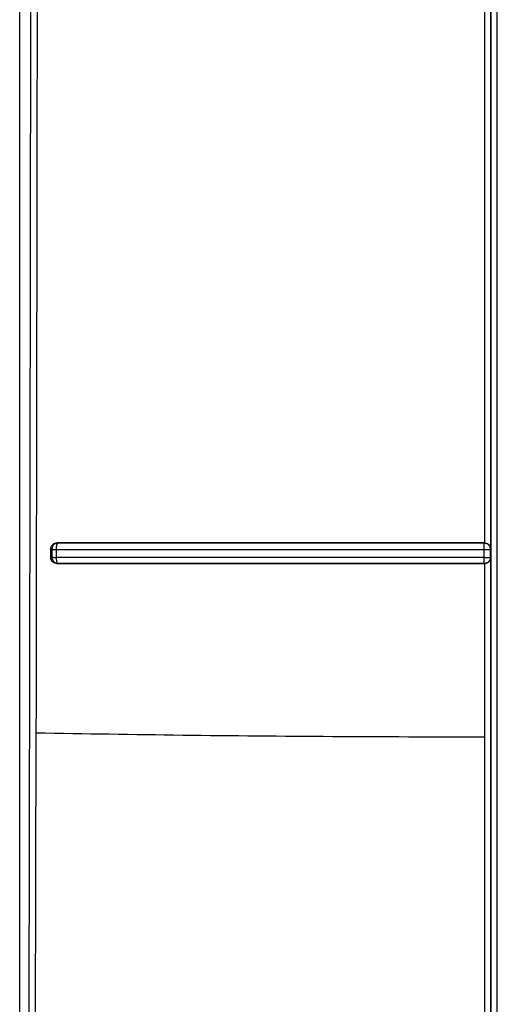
# Model space of a CAD drawing. Header units: inches. Extents: x 170 to 312, y 215 to 248.
# Tile 169 of 256: x 200.975 to 201.0056, y 222.277 to 222.3401. Entities that reach past the tile are written whole.
import ezdxf

# ---------------------------------------------------------------- set-up
doc = ezdxf.new("R2010")
doc.units = ezdxf.units.IN
doc.header["$LTSCALE"] = 0.25
doc.header["$MEASUREMENT"] = 0
doc.layers.add('MOTOR LH', color=7, linetype='Continuous')

msp = doc.modelspace()

# ---------------------------------------------------------------- linework, layer by layer
at = {"layer": 'MOTOR LH'}
for p, q in [((200.9750351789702, 222.2533859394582), (200.9750351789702, 222.6812074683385)), ((200.9750390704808, 222.2356038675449), (200.9750390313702, 222.4723084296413)), ((201.0051920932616, 222.3061870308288), (201.0051922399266, 222.3457992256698)), ((201.0047905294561, 222.3454150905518), (201.0047950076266, 222.3065708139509)), ((200.9774343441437, 222.306527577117), (200.9773961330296, 222.3064365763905)), ((200.9774295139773, 222.3065731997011), (200.9774812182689, 222.3065635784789)), ((200.9774568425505, 222.3065530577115), (200.9774343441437, 222.306527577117)), ((200.9774812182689, 222.3065635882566), (200.9774568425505, 222.3065530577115)), ((201.004772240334, 222.3063014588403), (201.0047729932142, 222.3064330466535)), ((201.0047729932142, 222.3064330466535), (201.0047741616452, 222.3065242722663)), ((201.0047950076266, 222.3065708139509), (201.0047746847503, 222.3065616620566)), ((200.9770090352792, 222.3061834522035), (200.9770090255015, 222.3056454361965)), ((200.9770090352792, 222.3061834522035), (200.9770971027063, 222.3061658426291)), ((200.9770971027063, 222.3061658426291), (200.9770970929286, 222.3056616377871)), ((200.9773644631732, 222.3061516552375), (200.9773644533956, 222.3056452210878)), ((201.0047710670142, 222.305642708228), (201.0047710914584, 222.306148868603)), ((201.0047710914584, 222.306148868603), (201.004772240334, 222.3063014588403)), ((201.0051691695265, 222.3061695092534), (201.0051920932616, 222.3061870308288)), ((201.0051692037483, 222.3056595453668), (201.0051692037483, 222.3061695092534)), ((200.9770090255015, 222.3056454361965), (200.9770970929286, 222.3056616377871)), ((200.9774223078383, 222.3052609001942), (200.9774803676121, 222.3052715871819)), ((201.0047756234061, 222.3052686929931), (201.0047950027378, 222.305258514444)), ((201.0047950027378, 222.3052585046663), (201.0047949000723, 222.2941381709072)), ((201.0050465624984, 222.305648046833), (201.0051350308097, 222.3056542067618)), ((201.0051691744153, 222.3056595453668), (201.0051920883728, 222.3056426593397)), ((201.0051918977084, 222.266030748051), (201.0051920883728, 222.3056426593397)), ((200.9759613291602, 222.2324238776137), (200.9760979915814, 222.2943961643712)), ((201.0047949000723, 222.2941381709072), (201.0047894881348, 222.266414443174))]:
    msp.add_line(p, q, dxfattribs=at)
for points, knots in [([(200.9760979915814, 222.2943961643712), (200.9761312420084, 222.3142413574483), (200.9761977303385, 222.3539242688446), (200.9762515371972, 222.4134913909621), (200.9762567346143, 222.4532048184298), (200.9762593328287, 222.4730577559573)], [0, 0, 0, 0, 0.3334593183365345, 0.6667930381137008, 1, 1, 1, 1]), ([(201.0052109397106, 222.2397813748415), (201.0052110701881, 222.2656684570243), (201.0052113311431, 222.3174426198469), (201.0052115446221, 222.3952217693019), (201.0052115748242, 222.4470957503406), (201.0052115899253, 222.4730327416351)], [0, 0, 0, 0, 0.3333333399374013, 0.6666666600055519, 1, 1, 1, 1]), ([(201.005604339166, 222.2388000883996), (201.0056044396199, 222.2583036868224), (201.0056046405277, 222.2973108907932), (201.0056048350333, 222.3558950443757), (201.0056049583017, 222.4145096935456), (201.0056049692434, 222.4535981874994), (201.0056049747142, 222.4731424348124)], [0, 0, 0, 0, 0.2499999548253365, 0.5000000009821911, 0.7499999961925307, 1, 1, 1, 1]), ([(200.9758135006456, 222.4726828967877), (200.9758109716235, 222.4526430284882), (200.9758059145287, 222.41257081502), (200.9757485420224, 222.3524872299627), (200.9756579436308, 222.2924397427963), (200.9755643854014, 222.2524608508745), (200.975517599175, 222.2324683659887)], [0, 0, 0, 0, 0.2500558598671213, 0.5000178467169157, 0.7499709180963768, 1, 1, 1, 1]), ([(200.9774295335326, 222.3065731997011), (200.9773730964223, 222.3065677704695), (200.9772613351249, 222.3065570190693), (200.9771242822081, 222.3064618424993), (200.9770454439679, 222.3063548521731), (200.9770138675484, 222.3062583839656), (200.9770106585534, 222.3062086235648), (200.9770090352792, 222.3061834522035)], [0, 0, 0, 0, 0.270037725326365, 0.5347503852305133, 0.7714620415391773, 0.8843937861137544, 1, 1, 1, 1]), ([(200.9774812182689, 222.3065635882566), (200.9774496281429, 222.306560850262), (200.9773906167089, 222.3065557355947), (200.9772954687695, 222.3065177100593), (200.9772162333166, 222.3064590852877), (200.9771572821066, 222.3063833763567), (200.9771096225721, 222.3062914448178), (200.9771020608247, 222.3062155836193), (200.9770971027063, 222.3061658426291)], [0, 0, 0, 0, 0.156100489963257, 0.2916010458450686, 0.5001053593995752, 0.6325824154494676, 0.7590900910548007, 1, 1, 1, 1]), ([(200.9773961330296, 222.3064365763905), (200.9773862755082, 222.3063942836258), (200.9773668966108, 222.3063111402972), (200.9773668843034, 222.3062078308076), (200.9773668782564, 222.3061570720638)], [0, 0, 0, 0, 0.5086729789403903, 0.9999999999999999, 0.9999999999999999, 0.9999999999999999, 0.9999999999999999]), ([(201.0047950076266, 222.3065708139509), (201.0017038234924, 222.3065710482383), (200.9955211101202, 222.3065715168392), (200.9863370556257, 222.3065712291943), (200.9803975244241, 222.3065725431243), (200.9774295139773, 222.3065731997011)], [0, 0, 0, 0, 0.3334398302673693, 0.6669168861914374, 0.9999999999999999, 0.9999999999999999, 0.9999999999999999, 0.9999999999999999]), ([(201.0047746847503, 222.3065616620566), (201.0016957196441, 222.3065618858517), (200.9955300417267, 222.306562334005), (200.9863707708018, 222.3065619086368), (200.9804419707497, 222.3065630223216), (200.9774812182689, 222.3065635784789)], [0, 0, 0, 0, 0.3330481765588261, 0.6669344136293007, 0.9999999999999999, 0.9999999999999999, 0.9999999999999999, 0.9999999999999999]), ([(201.0047741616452, 222.3065242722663), (201.0047747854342, 222.3065366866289), (201.0047757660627, 222.3065562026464), (201.0047749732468, 222.3065602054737), (201.0047746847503, 222.3065616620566)], [0, 0, 0, 0, 0.6361114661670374, 1, 1, 1, 1]), ([(201.0049633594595, 222.3065138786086), (201.0049334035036, 222.3065277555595), (201.0048734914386, 222.3065555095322), (201.0048076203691, 222.3065596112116), (201.0047746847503, 222.3065616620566)], [0, 0, 0, 0, 0.499998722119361, 1, 1, 1, 1]), ([(201.0047950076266, 222.3065706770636), (201.0048252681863, 222.3065677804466), (201.0048871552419, 222.3065618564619), (201.0049741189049, 222.3065274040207), (201.0050549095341, 222.3064763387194), (201.0050938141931, 222.30643031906), (201.0051146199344, 222.3064057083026)], [0, 0, 0, 0, 0.2182004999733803, 0.4462503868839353, 0.7038614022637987, 0.9999999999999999, 0.9999999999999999, 0.9999999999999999, 0.9999999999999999]), ([(201.0051691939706, 222.3061695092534), (201.0051684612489, 222.3061871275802), (201.0051672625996, 222.3062159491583), (201.0051606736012, 222.3062504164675), (201.0051480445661, 222.306300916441), (201.005121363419, 222.3063624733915), (201.0050597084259, 222.3064487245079), (201.0050008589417, 222.3064885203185), (201.0049633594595, 222.3065138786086)], [0, 0, 0, 0, 0.1258378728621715, 0.2058564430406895, 0.2504290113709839, 0.4977132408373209, 0.6799378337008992, 1, 1, 1, 1]), ([(201.0051146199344, 222.3064057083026), (201.0051376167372, 222.30636745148), (201.0051729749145, 222.3063086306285), (201.0051891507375, 222.3062329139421), (201.0051913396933, 222.3061987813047), (201.0051920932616, 222.3061870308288)], [0, 0, 0, 0, 0.5495341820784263, 0.8449229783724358, 1, 1, 1, 1]), ([(200.9770971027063, 222.3061658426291), (200.9771042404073, 222.3061650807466), (200.9771212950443, 222.3061632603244), (200.9771808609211, 222.3061569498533), (200.9772640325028, 222.3061558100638), (200.9773287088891, 222.3061494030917), (200.9773616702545, 222.3061514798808), (200.9773644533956, 222.3061516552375)], [0, 0, 0, 0, 0.2092021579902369, 0.499862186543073, 0.7549553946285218, 0.9793093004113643, 1, 1, 1, 1]), ([(200.9773644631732, 222.3061516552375), (200.9803560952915, 222.3061511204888), (200.9863233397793, 222.3061500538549), (200.9955213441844, 222.3061491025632), (201.0016933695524, 222.30614894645), (201.0047710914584, 222.306148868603)], [0, 0, 0, 0, 0.3351251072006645, 0.6684556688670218, 1, 1, 1, 1]), ([(201.0047710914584, 222.306148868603), (201.0048022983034, 222.3061488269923), (201.0048575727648, 222.3061487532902), (201.0049546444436, 222.3061506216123), (201.0050101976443, 222.3061527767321), (201.0050465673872, 222.3061541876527)], [0, 0, 0, 0, 0.3092725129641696, 0.5477923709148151, 1, 1, 1, 1]), ([(201.0050465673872, 222.3061541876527), (201.0050803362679, 222.3061564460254), (201.0051478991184, 222.3061609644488), (201.0051620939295, 222.3061666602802), (201.0051691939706, 222.3061695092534)], [0, 0, 0, 0, 0.4998143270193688, 1, 1, 1, 1]), ([(200.9770090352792, 222.3056454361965), (200.977010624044, 222.3056204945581), (200.9770137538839, 222.3055713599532), (200.9770447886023, 222.3054758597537), (200.9771223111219, 222.3053698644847), (200.9772579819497, 222.3052763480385), (200.9773669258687, 222.3052661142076), (200.9774223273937, 222.3052609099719)], [0, 0, 0, 0, 0.117188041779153, 0.2308584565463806, 0.4673433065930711, 0.7291267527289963, 0.9999999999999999, 0.9999999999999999, 0.9999999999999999, 0.9999999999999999]), ([(200.9770970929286, 222.3056616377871), (200.9771060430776, 222.3056600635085), (200.9771239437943, 222.3056569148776), (200.9771849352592, 222.3056523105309), (200.9772652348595, 222.3056481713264), (200.9773313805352, 222.3056462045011), (200.9773644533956, 222.3056452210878)], [0, 0, 0, 0, 0.2499875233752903, 0.4999867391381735, 0.7499931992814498, 1, 1, 1, 1]), ([(200.9770970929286, 222.3056616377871), (200.9771000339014, 222.3056279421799), (200.9771054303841, 222.3055661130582), (200.9771437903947, 222.3054712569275), (200.9772131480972, 222.3053752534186), (200.9773308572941, 222.3052912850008), (200.9774305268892, 222.3052781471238), (200.9774803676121, 222.3052715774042)], [0, 0, 0, 0, 0.1666764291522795, 0.3058397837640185, 0.5008204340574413, 0.7503805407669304, 1, 1, 1, 1]), ([(201.0047710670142, 222.305642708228), (201.0017063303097, 222.3056427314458), (200.9955473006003, 222.3056427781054), (200.9863486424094, 222.3056432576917), (200.9803686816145, 222.3056445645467), (200.9773644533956, 222.3056452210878)], [0, 0, 0, 0, 0.3301467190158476, 0.6634773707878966, 1, 1, 1, 1]), ([(200.9773644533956, 222.3056452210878), (200.9773653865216, 222.3056210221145), (200.9773672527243, 222.3055726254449), (200.9773750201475, 222.3055035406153), (200.9773857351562, 222.3054392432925), (200.977395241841, 222.3054032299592), (200.9773999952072, 222.3053852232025)], [0, 0, 0, 0, 0.2500268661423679, 0.5000405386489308, 0.7500190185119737, 1, 1, 1, 1]), ([(200.9773999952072, 222.3053852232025), (200.9774117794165, 222.3053544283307), (200.9774294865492, 222.3053081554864), (200.9774551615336, 222.3052817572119), (200.9774706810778, 222.3052734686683), (200.9774777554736, 222.3052720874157), (200.9774803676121, 222.3052715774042)], [0, 0, 0, 0, 0.4987362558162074, 0.7494087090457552, 0.9074720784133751, 1, 1, 1, 1]), ([(200.9774223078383, 222.3052609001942), (200.9803912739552, 222.3052606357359), (200.9863335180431, 222.3052601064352), (200.9955200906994, 222.3052582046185), (201.0017042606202, 222.3052584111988), (201.0047950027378, 222.305258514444)], [0, 0, 0, 0, 0.3331073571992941, 0.6666984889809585, 1, 1, 1, 1]), ([(200.9774803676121, 222.3052715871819), (200.9804408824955, 222.3052712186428), (200.9863697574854, 222.3052704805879), (200.9955296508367, 222.3052684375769), (201.0016961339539, 222.3052686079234), (201.0047756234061, 222.3052686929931)], [0, 0, 0, 0, 0.3330155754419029, 0.6669136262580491, 1, 1, 1, 1]), ([(201.0047731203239, 222.3053815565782), (201.0047727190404, 222.3054158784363), (201.0047721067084, 222.3054682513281), (201.0047709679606, 222.3055603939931), (201.0047710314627, 222.3056131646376), (201.0047710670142, 222.305642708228)], [0, 0, 0, 0, 0.4556027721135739, 0.6952197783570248, 1, 1, 1, 1]), ([(201.0047710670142, 222.305642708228), (201.0047999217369, 222.3056428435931), (201.004855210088, 222.3056431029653), (201.0049527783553, 222.3056448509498), (201.0050102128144, 222.3056468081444), (201.0050465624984, 222.305648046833)], [0, 0, 0, 0, 0.286088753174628, 0.5481728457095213, 1, 1, 1, 1]), ([(201.0047756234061, 222.3052686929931), (201.0047752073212, 222.3052752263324), (201.0047743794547, 222.3052882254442), (201.0047735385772, 222.3053505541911), (201.0047731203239, 222.3053815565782)], [0, 0, 0, 0, 0.5025989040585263, 1, 1, 1, 1]), ([(201.0047756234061, 222.3052686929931), (201.0048010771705, 222.3052699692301), (201.0048402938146, 222.3052719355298), (201.0048807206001, 222.3052830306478), (201.0048946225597, 222.3052871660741), (201.0048957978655, 222.3052874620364), (201.0048963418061, 222.3052876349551), (201.0048965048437, 222.3052876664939), (201.0048965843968, 222.3052877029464), (201.0048967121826, 222.3052877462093), (201.0048974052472, 222.3052879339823), (201.0048990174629, 222.3052885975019), (201.0049029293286, 222.305289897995), (201.0049121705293, 222.3052932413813), (201.0049258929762, 222.3052984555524), (201.0049469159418, 222.3053078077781), (201.0049924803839, 222.3053315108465), (201.0050598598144, 222.3053827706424), (201.0051209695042, 222.3054655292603), (201.0051608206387, 222.3055607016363), (201.0051662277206, 222.3056244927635), (201.0051691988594, 222.3056595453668)], [0, 0, 0, 0, 0.1249358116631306, 0.1924887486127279, 0.1961380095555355, 0.2002926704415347, 0.2009564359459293, 0.2011094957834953, 0.2012415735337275, 0.2013855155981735, 0.2017598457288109, 0.2052289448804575, 0.2121573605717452, 0.2226401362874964, 0.253612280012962, 0.2832652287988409, 0.334882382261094, 0.503530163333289, 0.6900196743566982, 0.8296688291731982, 0.9999999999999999, 0.9999999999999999, 0.9999999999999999, 0.9999999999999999]), ([(201.0051122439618, 222.3054200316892), (201.0050917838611, 222.3053962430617), (201.0050538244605, 222.3053521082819), (201.0049749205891, 222.3053020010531), (201.0048886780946, 222.3052673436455), (201.0048256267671, 222.3052614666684), (201.0047950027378, 222.3052586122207)], [0, 0, 0, 0, 0.2865123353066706, 0.5315631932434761, 0.7724802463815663, 0.9999999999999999, 0.9999999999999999, 0.9999999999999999, 0.9999999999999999]), ([(201.0051920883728, 222.3056426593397), (201.0051870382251, 222.3056026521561), (201.005179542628, 222.3055432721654), (201.0051467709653, 222.3054707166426), (201.0051236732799, 222.3054368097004), (201.0051122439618, 222.3054200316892)], [0, 0, 0, 0, 0.510582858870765, 0.7578240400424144, 1, 1, 1, 1]), ([(201.0051350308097, 222.3056542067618), (201.0051355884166, 222.3056543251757), (201.0051454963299, 222.3056564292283), (201.0051622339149, 222.305658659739), (201.0051667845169, 222.305659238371), (201.0051691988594, 222.3056595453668)], [0, 0, 0, 0, 0.02723304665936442, 0.4838940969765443, 1, 1, 1, 1]), ([(201.0047949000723, 222.2941381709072), (201.0015492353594, 222.2941452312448), (200.9950579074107, 222.294159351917), (200.9854203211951, 222.2942459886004), (200.9792054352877, 222.2943461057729), (200.9760979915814, 222.2943961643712)], [0, 0, 0, 0, 0.3333333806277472, 0.6666666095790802, 1, 1, 1, 1])]:
    msp.add_open_spline(points, degree=3, knots=knots, dxfattribs=at)

doc.saveas('drawing.dxf')
